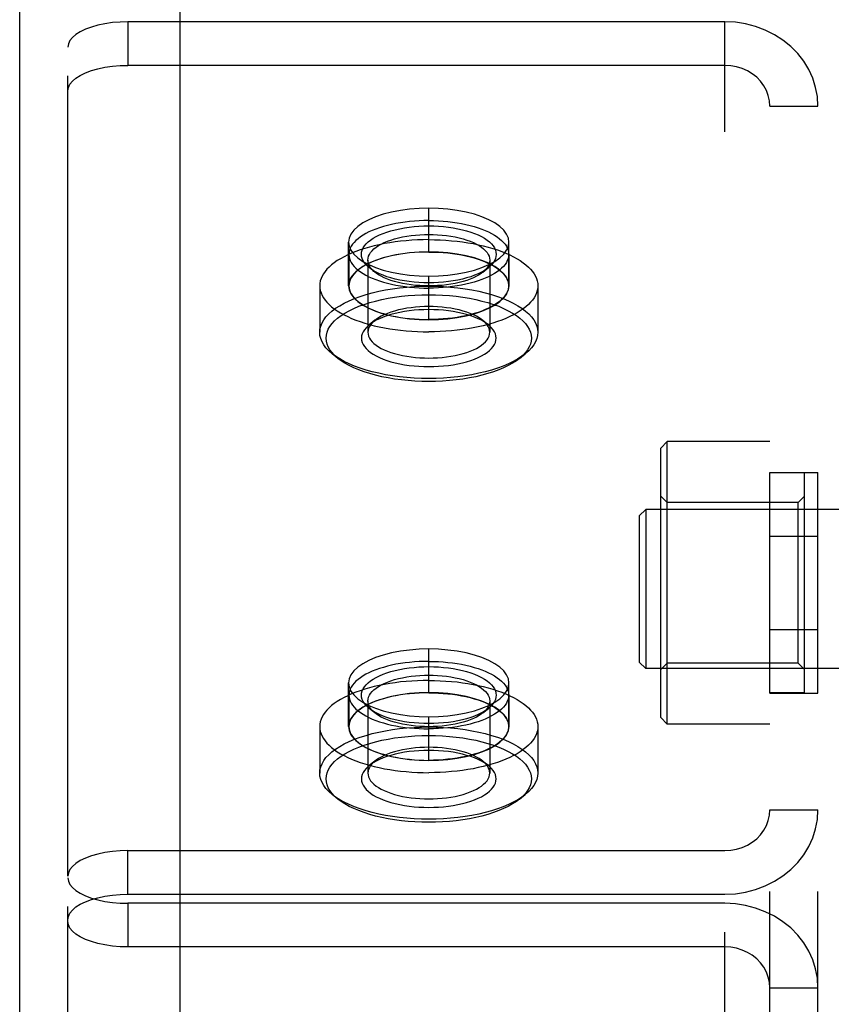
# Model space of a CAD drawing. Header units: inches. Extents: x 0 to 227, y 0 to 147.
# Tile 126 of 247: x 45.79 to 47.05, y 86.83 to 88.36. Entities that reach past the tile are written whole.
import ezdxf

# ---------------------------------------------------------------- set-up
doc = ezdxf.new("R2010")
doc.units = ezdxf.units.IN
doc.header["$LTSCALE"] = 12.466667
doc.header["$MEASUREMENT"] = 0
doc.linetypes.add('HIDDEN', pattern=[0.2, 0.1, -0.1])
doc.layers.get('0').update_dxf_attribs({"linetype": 'CONTINUOUS'})
doc.layers.add('02___PRT_ALL_AXES', color=7, linetype='CONTINUOUS')
doc.layers.add('DEFAULT_2', color=8, linetype='HIDDEN')

msp = doc.modelspace()

# ---------------------------------------------------------------- linework, layer by layer
at = {"color": 3, "linetype": 'Continuous'}
for p, q in [((46.0353, 83.1097), (46.0353, 93.5885)), ((45.7853, 46.5577), (45.7853, 92.7411))]:
    msp.add_line(p, q, dxfattribs=at)
at = {"layer": '02___PRT_ALL_AXES', "color": 8, "linetype": 'HIDDEN'}
for p, q in [((46.4228, 88.0006), (46.4228, 88.0686)), ((46.2978, 87.9478), (46.2978, 88.0158)), ((46.5478, 87.9478), (46.5478, 88.0158)), ((46.4228, 87.895), (46.4228, 87.963)), ((46.9543, 87.313), (46.9543, 87.657)), ((46.9543, 87.657), (47.0293, 87.657)), ((47.0293, 87.313), (47.0293, 87.657)), ((46.9543, 87.5577), (47.0293, 87.5577)), ((46.9543, 87.4123), (47.0293, 87.4123)), ((46.4228, 87.3139), (46.4228, 87.3819)), ((46.2978, 87.2611), (46.2978, 87.329)), ((46.5478, 87.2611), (46.5478, 87.329)), ((46.9543, 87.313), (47.0293, 87.313)), ((46.4228, 87.2082), (46.4228, 87.2762))]:
    msp.add_line(p, q, dxfattribs=at)
for points in [[(46.4228, 88.0686), (46.4076, 88.0682), (46.3929, 88.0671), (46.3785, 88.0652), (46.3647, 88.0626), (46.3518, 88.0593), (46.3399, 88.0553), (46.3292, 88.0508), (46.3199, 88.0458), (46.3121, 88.0403), (46.3059, 88.0345), (46.3014, 88.0284), (46.2987, 88.0222), (46.2978, 88.0158)], [(46.5478, 88.0158), (46.5469, 88.0222), (46.5441, 88.0284), (46.5397, 88.0345), (46.5335, 88.0403), (46.5257, 88.0458), (46.5163, 88.0508), (46.5057, 88.0553), (46.4938, 88.0593), (46.4809, 88.0626), (46.4671, 88.0652), (46.4527, 88.0671), (46.438, 88.0682), (46.4228, 88.0686)], [(46.2978, 88.0158), (46.2987, 88.0094), (46.3014, 88.0032), (46.3059, 87.9971), (46.3121, 87.9912), (46.3199, 87.9858), (46.3292, 87.9808), (46.3399, 87.9763), (46.3518, 87.9723), (46.3647, 87.969), (46.3785, 87.9664), (46.3929, 87.9645), (46.4076, 87.9634), (46.4228, 87.963)], [(46.4228, 87.963), (46.438, 87.9634), (46.4527, 87.9645), (46.4671, 87.9664), (46.4809, 87.969), (46.4938, 87.9723), (46.5057, 87.9763), (46.5163, 87.9808), (46.5257, 87.9858), (46.5335, 87.9912), (46.5397, 87.9971), (46.5441, 88.0032), (46.5469, 88.0094), (46.5478, 88.0158)], [(46.4228, 88.0006), (46.4076, 88.0003), (46.3929, 87.9991), (46.3785, 87.9972), (46.3647, 87.9946), (46.3518, 87.9913), (46.3399, 87.9874), (46.3292, 87.9828), (46.3199, 87.9778), (46.3121, 87.9724), (46.3059, 87.9666), (46.3014, 87.9605), (46.2987, 87.9542), (46.2978, 87.9478)], [(46.5478, 87.9478), (46.5469, 87.9542), (46.5441, 87.9605), (46.5397, 87.9666), (46.5335, 87.9724), (46.5257, 87.9778), (46.5163, 87.9828), (46.5057, 87.9874), (46.4938, 87.9913), (46.4809, 87.9946), (46.4671, 87.9972), (46.4527, 87.9991), (46.438, 88.0003), (46.4228, 88.0006)], [(46.2978, 87.9478), (46.2987, 87.9415), (46.3014, 87.9352), (46.3059, 87.9291), (46.3121, 87.9233), (46.3199, 87.9178), (46.3292, 87.9128), (46.3399, 87.9083), (46.3518, 87.9043), (46.3647, 87.901), (46.3785, 87.8984), (46.3929, 87.8965), (46.4076, 87.8954), (46.4228, 87.895)], [(46.4228, 87.895), (46.438, 87.8954), (46.4527, 87.8965), (46.4671, 87.8984), (46.4809, 87.901), (46.4938, 87.9043), (46.5057, 87.9083), (46.5163, 87.9128), (46.5257, 87.9178), (46.5335, 87.9233), (46.5397, 87.9291), (46.5441, 87.9352), (46.5469, 87.9415), (46.5478, 87.9478)], [(46.4228, 87.3819), (46.4076, 87.3815), (46.3929, 87.3803), (46.3785, 87.3784), (46.3647, 87.3758), (46.3518, 87.3725), (46.3399, 87.3686), (46.3292, 87.3641), (46.3199, 87.359), (46.3121, 87.3536), (46.3059, 87.3478), (46.3014, 87.3417), (46.2987, 87.3354), (46.2978, 87.329)], [(46.5478, 87.329), (46.5469, 87.3354), (46.5441, 87.3417), (46.5397, 87.3478), (46.5335, 87.3536), (46.5257, 87.359), (46.5163, 87.3641), (46.5057, 87.3686), (46.4938, 87.3725), (46.4809, 87.3758), (46.4671, 87.3784), (46.4527, 87.3803), (46.438, 87.3815), (46.4228, 87.3819)], [(46.2978, 87.329), (46.2987, 87.3227), (46.3014, 87.3164), (46.3059, 87.3103), (46.3121, 87.3045), (46.3199, 87.299), (46.3292, 87.294), (46.3399, 87.2895), (46.3518, 87.2856), (46.3647, 87.2823), (46.3785, 87.2796), (46.3929, 87.2777), (46.4076, 87.2766), (46.4228, 87.2762)], [(46.4228, 87.2762), (46.438, 87.2766), (46.4527, 87.2777), (46.4671, 87.2796), (46.4809, 87.2823), (46.4938, 87.2856), (46.5057, 87.2895), (46.5163, 87.294), (46.5257, 87.299), (46.5335, 87.3045), (46.5397, 87.3103), (46.5441, 87.3164), (46.5469, 87.3227), (46.5478, 87.329)], [(46.4228, 87.3139), (46.4076, 87.3135), (46.3929, 87.3124), (46.3785, 87.3105), (46.3647, 87.3078), (46.3518, 87.3045), (46.3399, 87.3006), (46.3292, 87.2961), (46.3199, 87.2911), (46.3121, 87.2856), (46.3059, 87.2798), (46.3014, 87.2737), (46.2987, 87.2674), (46.2978, 87.2611)], [(46.5478, 87.2611), (46.5469, 87.2674), (46.5441, 87.2737), (46.5397, 87.2798), (46.5335, 87.2856), (46.5257, 87.2911), (46.5163, 87.2961), (46.5057, 87.3006), (46.4938, 87.3045), (46.4809, 87.3078), (46.4671, 87.3105), (46.4527, 87.3124), (46.438, 87.3135), (46.4228, 87.3139)], [(46.2978, 87.2611), (46.2987, 87.2547), (46.3014, 87.2484), (46.3059, 87.2423), (46.3121, 87.2365), (46.3199, 87.2311), (46.3292, 87.226), (46.3399, 87.2215), (46.3518, 87.2176), (46.3647, 87.2143), (46.3785, 87.2117), (46.3929, 87.2098), (46.4076, 87.2086), (46.4228, 87.2082)], [(46.4228, 87.2082), (46.438, 87.2086), (46.4527, 87.2098), (46.4671, 87.2117), (46.4809, 87.2143), (46.4938, 87.2176), (46.5057, 87.2215), (46.5163, 87.226), (46.5257, 87.2311), (46.5335, 87.2365), (46.5397, 87.2423), (46.5441, 87.2484), (46.5469, 87.2547), (46.5478, 87.2611)]]:
    msp.add_lwpolyline(points, dxfattribs=at)
at = {"layer": 'DEFAULT_2', "color": 8, "linetype": 'HIDDEN'}
for p, q in [((45.954, 88.3592), (45.954, 88.2912)), ((46.8843, 88.3592), (45.954, 88.3592)), ((46.8843, 88.2912), (46.8843, 88.3592)), ((45.8603, 87.0281), (45.8603, 88.3196)), ((46.8843, 88.2912), (45.954, 88.2912)), ((46.8843, 85.6942), (46.8843, 88.2912)), ((46.9543, 85.7576), (46.9543, 88.2278)), ((46.9543, 88.2278), (47.0293, 88.2278)), ((47.0293, 85.7576), (47.0293, 88.2278)), ((46.2983, 87.9968), (46.2983, 87.9478)), ((46.3278, 87.9877), (46.3278, 87.8753)), ((46.5178, 87.9877), (46.5178, 87.8753)), ((46.5473, 87.9968), (46.5473, 87.9478)), ((46.3388, 87.969), (46.3299, 87.9761)), ((46.5068, 87.969), (46.5157, 87.9761)), ((46.2528, 87.9478), (46.2528, 87.8753)), ((46.5928, 87.9478), (46.5928, 87.8753)), ((46.3388, 87.894), (46.3299, 87.8869)), ((46.5068, 87.894), (46.5157, 87.8869)), ((46.2813, 87.8347), (46.2724, 87.8418)), ((46.5643, 87.8347), (46.5732, 87.8418)), ((46.7843, 87.695), (46.7943, 87.705)), ((46.7843, 87.275), (46.7843, 87.695)), ((46.7943, 87.265), (46.7943, 87.705)), ((46.9543, 87.705), (46.7943, 87.705)), ((47.0083, 87.6565), (46.9543, 87.6565)), ((47.0083, 87.3135), (47.0083, 87.6565)), ((46.7943, 87.61), (46.7843, 87.62)), ((46.9983, 87.61), (47.0083, 87.62)), ((46.7509, 87.5893), (46.7609, 87.5993)), ((46.7609, 87.5993), (46.7609, 87.3513)), ((47.2137, 87.5993), (46.7609, 87.5993)), ((46.9983, 87.61), (46.7943, 87.61)), ((46.9983, 87.36), (46.9983, 87.61)), ((46.7509, 87.5893), (46.7509, 87.3613)), ((46.7509, 87.3613), (46.7609, 87.3513)), ((46.7943, 87.36), (46.7843, 87.35)), ((46.9983, 87.36), (46.7943, 87.36)), ((46.9983, 87.36), (47.0083, 87.35)), ((47.2137, 87.3513), (46.7609, 87.3513)), ((46.2983, 87.31), (46.2983, 87.2611)), ((46.5473, 87.31), (46.5473, 87.2611)), ((47.0083, 87.3135), (46.9543, 87.3135)), ((46.3278, 87.3009), (46.3278, 87.1886)), ((46.5178, 87.3009), (46.5178, 87.1886)), ((46.3388, 87.2822), (46.3299, 87.2893)), ((46.5068, 87.2822), (46.5157, 87.2893)), ((46.2528, 87.2611), (46.2528, 87.1886)), ((46.5928, 87.2611), (46.5928, 87.1886)), ((46.7843, 87.275), (46.7943, 87.265)), ((46.9543, 87.265), (46.7943, 87.265)), ((46.3388, 87.2073), (46.3299, 87.2002)), ((46.5068, 87.2073), (46.5157, 87.2002)), ((46.2813, 87.148), (46.2724, 87.1551)), ((46.5643, 87.148), (46.5732, 87.1551)), ((46.9543, 87.1311), (47.0293, 87.1311)), ((45.954, 86.9997), (45.954, 87.0677)), ((45.954, 87.0677), (46.8843, 87.0677)), ((45.8603, 85.7338), (45.8603, 87.0281)), ((45.954, 86.9997), (46.8843, 86.9997)), ((45.954, 86.9857), (45.954, 86.9177)), ((46.8843, 86.9857), (45.954, 86.9857)), ((46.8843, 86.9177), (45.954, 86.9177)), ((46.9543, 86.8542), (47.0293, 86.8542))]:
    msp.add_line(p, q, dxfattribs=at)
for points in [[(45.954, 88.3592), (45.9417, 88.3588), (45.9298, 88.3578), (45.9182, 88.3562), (45.9072, 88.3539), (45.897, 88.351), (45.8877, 88.3476), (45.8797, 88.3437), (45.8728, 88.3394), (45.8674, 88.3347), (45.8635, 88.3298), (45.8611, 88.3248), (45.8603, 88.3196)], [(47.0293, 88.2278), (47.0284, 88.2426), (47.0257, 88.257), (47.0211, 88.2712), (47.0149, 88.2848), (47.0071, 88.2977), (46.9977, 88.3097), (46.9868, 88.3207), (46.9747, 88.3305), (46.9614, 88.339), (46.9472, 88.3462), (46.9322, 88.3518), (46.9166, 88.3559), (46.9006, 88.3583), (46.8843, 88.3592)], [(45.8603, 88.2516), (45.8611, 88.2568), (45.8635, 88.2618), (45.8674, 88.2667), (45.8728, 88.2714), (45.8797, 88.2757), (45.8877, 88.2796), (45.897, 88.283), (45.9072, 88.2859), (45.9182, 88.2882), (45.9298, 88.2898), (45.9417, 88.2908), (45.954, 88.2912)], [(46.9543, 88.2278), (46.9537, 88.2361), (46.9519, 88.2442), (46.949, 88.252), (46.9449, 88.2595), (46.9398, 88.2664), (46.9338, 88.2726), (46.9269, 88.2781), (46.9193, 88.2827), (46.9111, 88.2864), (46.9024, 88.289), (46.8935, 88.2906), (46.8843, 88.2912)], [(46.4228, 88.0494), (46.4153, 88.0493), (46.4078, 88.049), (46.4003, 88.0485), (46.393, 88.0478), (46.3858, 88.047), (46.3786, 88.046), (46.3717, 88.0447), (46.3649, 88.0434), (46.3584, 88.0418), (46.3521, 88.0401), (46.346, 88.0382), (46.3402, 88.0361), (46.3348, 88.034), (46.3296, 88.0317), (46.3248, 88.0292), (46.3203, 88.0267), (46.3162, 88.024), (46.3126, 88.0212), (46.3093, 88.0184), (46.3064, 88.0154), (46.3039, 88.0124), (46.3019, 88.0094), (46.3003, 88.0062), (46.2992, 88.0031), (46.2985, 87.9999), (46.2983, 87.9968)], [(46.4228, 88.0494), (46.4303, 88.0493), (46.4378, 88.049), (46.4452, 88.0485), (46.4526, 88.0478), (46.4598, 88.047), (46.4669, 88.046), (46.4739, 88.0447), (46.4806, 88.0434), (46.4872, 88.0418), (46.4935, 88.0401), (46.4996, 88.0382), (46.5053, 88.0361), (46.5108, 88.034), (46.516, 88.0317), (46.5208, 88.0292), (46.5253, 88.0267), (46.5293, 88.024), (46.533, 88.0212), (46.5363, 88.0184), (46.5392, 88.0154), (46.5417, 88.0124), (46.5437, 88.0094), (46.5452, 88.0062), (46.5464, 88.0031), (46.5471, 87.9999), (46.5473, 87.9968)], [(46.3299, 87.9761), (46.3282, 87.9775), (46.3251, 87.9805), (46.3225, 87.9837), (46.3204, 87.9869), (46.319, 87.9901), (46.3181, 87.9934), (46.3178, 87.9968), (46.3181, 88.0001), (46.319, 88.0034), (46.3204, 88.0067), (46.3225, 88.0099), (46.3251, 88.013), (46.3282, 88.0161), (46.3319, 88.019), (46.3361, 88.0218), (46.3408, 88.0245), (46.3459, 88.027), (46.3515, 88.0293), (46.3574, 88.0315), (46.3638, 88.0335), (46.3705, 88.0352), (46.3775, 88.0368), (46.3848, 88.0381), (46.3922, 88.0392), (46.3998, 88.0401), (46.4075, 88.0407), (46.4151, 88.041), (46.4228, 88.0411)], [(46.3278, 87.9877), (46.3281, 87.9907), (46.3289, 87.9937), (46.3302, 87.9966), (46.332, 87.9996), (46.3344, 88.0024), (46.3372, 88.0052), (46.3406, 88.0078), (46.3444, 88.0104), (46.3486, 88.0128), (46.3532, 88.015), (46.3583, 88.0172), (46.3637, 88.0191), (46.3694, 88.0209), (46.3755, 88.0225), (46.3818, 88.0239), (46.3884, 88.0251), (46.3951, 88.0261), (46.402, 88.0269), (46.4089, 88.0274), (46.4159, 88.0277), (46.4228, 88.0278)], [(46.4228, 88.0411), (46.4305, 88.041), (46.4381, 88.0407), (46.4458, 88.0401), (46.4533, 88.0392), (46.4608, 88.0381), (46.4681, 88.0368), (46.4751, 88.0352), (46.4818, 88.0335), (46.4881, 88.0315), (46.4941, 88.0293), (46.4997, 88.027), (46.5048, 88.0245), (46.5095, 88.0218), (46.5137, 88.019), (46.5173, 88.0161), (46.5205, 88.013), (46.5231, 88.0099), (46.5251, 88.0067), (46.5266, 88.0034), (46.5275, 88.0001), (46.5278, 87.9968), (46.5275, 87.9934), (46.5266, 87.9901), (46.5251, 87.9869), (46.5231, 87.9837), (46.5205, 87.9805), (46.5173, 87.9775), (46.5157, 87.9761)], [(46.4228, 88.0278), (46.4297, 88.0277), (46.4366, 88.0274), (46.4436, 88.0269), (46.4504, 88.0261), (46.4572, 88.0251), (46.4637, 88.0239), (46.4701, 88.0225), (46.4762, 88.0209), (46.4819, 88.0191), (46.4873, 88.0172), (46.4923, 88.015), (46.497, 88.0128), (46.5012, 88.0104), (46.505, 88.0078), (46.5083, 88.0052), (46.5112, 88.0024), (46.5136, 87.9996), (46.5154, 87.9967), (46.5167, 87.9937), (46.5175, 87.9907), (46.5178, 87.9877)], [(46.4228, 88.0197), (46.4139, 88.0196), (46.405, 88.0193), (46.3962, 88.0188), (46.3874, 88.0181), (46.3788, 88.0172), (46.3703, 88.0161), (46.3619, 88.0149), (46.3536, 88.0135), (46.3456, 88.0118), (46.3378, 88.01), (46.3302, 88.0081), (46.3229, 88.0059), (46.3158, 88.0037), (46.309, 88.0012), (46.3026, 87.9986), (46.2965, 87.9959), (46.2907, 87.993), (46.2853, 87.99), (46.2802, 87.987), (46.2756, 87.9837), (46.2713, 87.9804), (46.2675, 87.977), (46.2641, 87.9736), (46.2611, 87.97), (46.2586, 87.9664), (46.2565, 87.9628), (46.2549, 87.9591), (46.2537, 87.9553), (46.253, 87.9516), (46.2528, 87.9478)], [(46.4228, 88.0197), (46.4317, 88.0196), (46.4406, 88.0193), (46.4494, 88.0188), (46.4581, 88.0181), (46.4668, 88.0172), (46.4753, 88.0161), (46.4837, 88.0149), (46.4919, 88.0135), (46.5, 88.0118), (46.5078, 88.01), (46.5154, 88.0081), (46.5227, 88.0059), (46.5298, 88.0037), (46.5365, 88.0012), (46.543, 87.9986), (46.5491, 87.9959), (46.5549, 87.993), (46.5603, 87.99), (46.5654, 87.987), (46.57, 87.9837), (46.5743, 87.9804), (46.5781, 87.977), (46.5815, 87.9736), (46.5845, 87.97), (46.587, 87.9664), (46.5891, 87.9628), (46.5907, 87.9591), (46.5919, 87.9553), (46.5926, 87.9516), (46.5928, 87.9478)], [(46.4228, 88.0004), (46.4153, 88.0003), (46.4078, 88.0001), (46.4003, 87.9996), (46.393, 87.9989), (46.3858, 87.9981), (46.3786, 87.997), (46.3717, 87.9958), (46.3649, 87.9944), (46.3584, 87.9928), (46.3521, 87.9911), (46.346, 87.9892), (46.3402, 87.9872), (46.3348, 87.985), (46.3296, 87.9827), (46.3248, 87.9803), (46.3203, 87.9777), (46.3162, 87.975), (46.3126, 87.9723), (46.3093, 87.9694), (46.3064, 87.9665), (46.3039, 87.9635), (46.3019, 87.9604), (46.3003, 87.9573), (46.2992, 87.9542), (46.2985, 87.951), (46.2983, 87.9478)], [(46.4228, 88.0004), (46.4303, 88.0003), (46.4378, 88.0001), (46.4452, 87.9996), (46.4526, 87.9989), (46.4598, 87.9981), (46.4669, 87.997), (46.4739, 87.9958), (46.4806, 87.9944), (46.4872, 87.9928), (46.4935, 87.9911), (46.4996, 87.9892), (46.5053, 87.9872), (46.5108, 87.985), (46.516, 87.9827), (46.5208, 87.9803), (46.5253, 87.9777), (46.5293, 87.975), (46.533, 87.9723), (46.5363, 87.9694), (46.5392, 87.9665), (46.5417, 87.9635), (46.5437, 87.9604), (46.5452, 87.9573), (46.5464, 87.9542), (46.5471, 87.951), (46.5473, 87.9478)], [(46.2983, 87.9968), (46.2985, 87.9936), (46.2992, 87.9904), (46.3003, 87.9873), (46.3019, 87.9842), (46.3039, 87.9811), (46.3064, 87.9781), (46.3093, 87.9752), (46.3126, 87.9723), (46.3162, 87.9695), (46.3203, 87.9669), (46.3248, 87.9643), (46.3296, 87.9619), (46.3348, 87.9596), (46.3402, 87.9574), (46.346, 87.9553), (46.3521, 87.9535), (46.3584, 87.9517), (46.3649, 87.9502), (46.3717, 87.9488), (46.3786, 87.9476), (46.3858, 87.9465), (46.393, 87.9457), (46.4003, 87.945), (46.4078, 87.9445), (46.4153, 87.9442), (46.4228, 87.9441)], [(46.3388, 87.969), (46.3372, 87.9702), (46.3344, 87.973), (46.332, 87.9758), (46.3302, 87.9787), (46.3289, 87.9817), (46.3281, 87.9847), (46.3278, 87.9877)], [(46.5473, 87.9968), (46.5471, 87.9936), (46.5464, 87.9904), (46.5452, 87.9873), (46.5437, 87.9842), (46.5417, 87.9811), (46.5392, 87.9781), (46.5363, 87.9752), (46.533, 87.9723), (46.5293, 87.9695), (46.5253, 87.9669), (46.5208, 87.9643), (46.516, 87.9619), (46.5108, 87.9596), (46.5053, 87.9574), (46.4996, 87.9553), (46.4935, 87.9535), (46.4872, 87.9517), (46.4806, 87.9502), (46.4739, 87.9488), (46.4669, 87.9476), (46.4598, 87.9465), (46.4526, 87.9457), (46.4452, 87.945), (46.4378, 87.9445), (46.4303, 87.9442), (46.4228, 87.9441)], [(46.5178, 87.9877), (46.5175, 87.9847), (46.5167, 87.9817), (46.5154, 87.9787), (46.5136, 87.9758), (46.5112, 87.973), (46.5083, 87.9702), (46.5068, 87.969)], [(46.4228, 87.9524), (46.4151, 87.9525), (46.4075, 87.9529), (46.3998, 87.9535), (46.3922, 87.9543), (46.3848, 87.9554), (46.3775, 87.9567), (46.3705, 87.9583), (46.3638, 87.96), (46.3575, 87.962), (46.3515, 87.9642), (46.3459, 87.9665), (46.3408, 87.969), (46.3361, 87.9717), (46.3319, 87.9745), (46.3299, 87.9761)], [(46.4228, 87.9475), (46.4159, 87.9477), (46.4089, 87.948), (46.402, 87.9485), (46.3951, 87.9493), (46.3884, 87.9503), (46.3818, 87.9515), (46.3755, 87.9529), (46.3694, 87.9545), (46.3637, 87.9563), (46.3583, 87.9582), (46.3532, 87.9603), (46.3486, 87.9626), (46.3444, 87.965), (46.3406, 87.9676), (46.3388, 87.969)], [(46.5157, 87.9761), (46.5137, 87.9745), (46.5095, 87.9717), (46.5048, 87.969), (46.4997, 87.9665), (46.4941, 87.9642), (46.4881, 87.962), (46.4818, 87.9601), (46.4751, 87.9583), (46.4681, 87.9567), (46.4608, 87.9554), (46.4534, 87.9543), (46.4458, 87.9535), (46.4381, 87.9529), (46.4305, 87.9525), (46.4228, 87.9524)], [(46.5068, 87.969), (46.505, 87.9676), (46.5012, 87.965), (46.497, 87.9626), (46.4923, 87.9604), (46.4873, 87.9582), (46.4819, 87.9563), (46.4762, 87.9545), (46.4701, 87.9529), (46.4638, 87.9515), (46.4572, 87.9503), (46.4504, 87.9493), (46.4436, 87.9485), (46.4366, 87.948), (46.4297, 87.9477), (46.4228, 87.9475)], [(46.2528, 87.9478), (46.253, 87.9441), (46.2537, 87.9403), (46.2549, 87.9366), (46.2565, 87.9329), (46.2586, 87.9292), (46.2611, 87.9256), (46.2641, 87.9221), (46.2675, 87.9186), (46.2713, 87.9152), (46.2756, 87.9119), (46.2802, 87.9087), (46.2853, 87.9056), (46.2907, 87.9026), (46.2965, 87.8997), (46.3026, 87.897), (46.309, 87.8944), (46.3158, 87.892), (46.3229, 87.8897), (46.3302, 87.8876), (46.3378, 87.8856), (46.3456, 87.8838), (46.3536, 87.8822), (46.3619, 87.8807), (46.3703, 87.8795), (46.3788, 87.8784), (46.3874, 87.8775), (46.3962, 87.8769), (46.405, 87.8764), (46.4139, 87.8761), (46.4228, 87.876)], [(46.2528, 87.8753), (46.2532, 87.8802), (46.2544, 87.8851), (46.2564, 87.89), (46.2591, 87.8947), (46.2626, 87.8994), (46.2669, 87.904), (46.2719, 87.9084), (46.2776, 87.9127), (46.284, 87.9168), (46.2911, 87.9207), (46.2987, 87.9244), (46.307, 87.9279), (46.3158, 87.9311), (46.325, 87.9341), (46.3348, 87.9368), (46.345, 87.9392), (46.3555, 87.9413), (46.3663, 87.9431), (46.3774, 87.9446), (46.3886, 87.9457), (46.4, 87.9465), (46.4114, 87.947), (46.4228, 87.9472)], [(46.2983, 87.9478), (46.2985, 87.9446), (46.2992, 87.9415), (46.3003, 87.9383), (46.3019, 87.9352), (46.3039, 87.9322), (46.3064, 87.9292), (46.3093, 87.9262), (46.3126, 87.9234), (46.3162, 87.9206), (46.3203, 87.9179), (46.3248, 87.9154), (46.3296, 87.9129), (46.3348, 87.9106), (46.3402, 87.9084), (46.346, 87.9064), (46.3521, 87.9045), (46.3584, 87.9028), (46.3649, 87.9012), (46.3717, 87.8998), (46.3786, 87.8986), (46.3858, 87.8976), (46.393, 87.8967), (46.4003, 87.8961), (46.4078, 87.8956), (46.4153, 87.8953), (46.4228, 87.8952)], [(46.5928, 87.9478), (46.5926, 87.9441), (46.5919, 87.9403), (46.5907, 87.9366), (46.5891, 87.9329), (46.587, 87.9292), (46.5845, 87.9256), (46.5815, 87.9221), (46.5781, 87.9186), (46.5743, 87.9152), (46.57, 87.9119), (46.5654, 87.9087), (46.5603, 87.9056), (46.5549, 87.9026), (46.5491, 87.8997), (46.543, 87.897), (46.5365, 87.8944), (46.5298, 87.892), (46.5227, 87.8897), (46.5154, 87.8876), (46.5078, 87.8856), (46.5, 87.8838), (46.4919, 87.8822), (46.4837, 87.8807), (46.4753, 87.8795), (46.4668, 87.8784), (46.4581, 87.8775), (46.4494, 87.8769), (46.4406, 87.8764), (46.4317, 87.8761), (46.4228, 87.876)], [(46.5473, 87.9478), (46.5471, 87.9446), (46.5464, 87.9415), (46.5452, 87.9383), (46.5437, 87.9352), (46.5417, 87.9322), (46.5392, 87.9292), (46.5363, 87.9262), (46.533, 87.9234), (46.5293, 87.9206), (46.5253, 87.9179), (46.5208, 87.9154), (46.516, 87.9129), (46.5108, 87.9106), (46.5053, 87.9084), (46.4996, 87.9064), (46.4935, 87.9045), (46.4872, 87.9028), (46.4806, 87.9012), (46.4739, 87.8998), (46.4669, 87.8986), (46.4598, 87.8976), (46.4526, 87.8967), (46.4452, 87.8961), (46.4378, 87.8956), (46.4303, 87.8953), (46.4228, 87.8952)], [(46.4228, 87.9472), (46.4342, 87.947), (46.4456, 87.9465), (46.4569, 87.9457), (46.4682, 87.9446), (46.4793, 87.9431), (46.4901, 87.9413), (46.5006, 87.9392), (46.5108, 87.9368), (46.5205, 87.9341), (46.5298, 87.9311), (46.5386, 87.9279), (46.5468, 87.9244), (46.5545, 87.9207), (46.5615, 87.9168), (46.5679, 87.9127), (46.5736, 87.9084), (46.5787, 87.904), (46.5829, 87.8994), (46.5865, 87.8947), (46.5892, 87.89), (46.5912, 87.8851), (46.5924, 87.8802), (46.5928, 87.8753)], [(46.2812, 87.8347), (46.2761, 87.8393), (46.2721, 87.8436), (46.2688, 87.848), (46.2662, 87.8525), (46.2643, 87.857), (46.2632, 87.8616), (46.2628, 87.8663), (46.2632, 87.8709), (46.2643, 87.8755), (46.2662, 87.88), (46.2687, 87.8845), (46.2721, 87.8889), (46.2761, 87.8932), (46.2808, 87.8974), (46.2862, 87.9015), (46.2922, 87.9053), (46.2988, 87.909), (46.306, 87.9125), (46.3138, 87.9158), (46.3221, 87.9188), (46.3308, 87.9216), (46.34, 87.9241), (46.3495, 87.9264), (46.3594, 87.9283), (46.3696, 87.93), (46.3801, 87.9314), (46.3906, 87.9325), (46.4013, 87.9333), (46.412, 87.9337), (46.4228, 87.9339)], [(46.4228, 87.9339), (46.4335, 87.9337), (46.4442, 87.9333), (46.4549, 87.9325), (46.4655, 87.9314), (46.4759, 87.93), (46.4861, 87.9283), (46.496, 87.9264), (46.5056, 87.9241), (46.5148, 87.9216), (46.5235, 87.9188), (46.5318, 87.9158), (46.5395, 87.9125), (46.5467, 87.909), (46.5534, 87.9053), (46.5594, 87.9015), (46.5648, 87.8974), (46.5695, 87.8933), (46.5735, 87.8889), (46.5768, 87.8845), (46.5794, 87.88), (46.5813, 87.8755), (46.5824, 87.8709), (46.5828, 87.8663), (46.5824, 87.8616), (46.5813, 87.857), (46.5794, 87.8525), (46.5768, 87.848), (46.5735, 87.8436), (46.5695, 87.8393), (46.5643, 87.8347)], [(46.4228, 87.9106), (46.4151, 87.9105), (46.4075, 87.9102), (46.3998, 87.9096), (46.3922, 87.9087), (46.3848, 87.9076), (46.3775, 87.9063), (46.3705, 87.9047), (46.3638, 87.903), (46.3574, 87.901), (46.3515, 87.8988), (46.3459, 87.8965), (46.3408, 87.894), (46.3361, 87.8913), (46.3319, 87.8885), (46.3299, 87.8869)], [(46.4228, 87.9155), (46.4159, 87.9154), (46.4089, 87.915), (46.402, 87.9145), (46.3951, 87.9137), (46.3884, 87.9127), (46.3818, 87.9115), (46.3755, 87.9101), (46.3694, 87.9085), (46.3637, 87.9067), (46.3583, 87.9048), (46.3532, 87.9027), (46.3486, 87.9004), (46.3444, 87.898), (46.3406, 87.8954), (46.3388, 87.894)], [(46.5068, 87.894), (46.505, 87.8954), (46.5012, 87.898), (46.497, 87.9004), (46.4923, 87.9027), (46.4873, 87.9048), (46.4819, 87.9067), (46.4762, 87.9085), (46.4701, 87.9101), (46.4637, 87.9115), (46.4572, 87.9127), (46.4504, 87.9137), (46.4436, 87.9145), (46.4366, 87.915), (46.4297, 87.9154), (46.4228, 87.9155)], [(46.5157, 87.8869), (46.5137, 87.8885), (46.5095, 87.8913), (46.5048, 87.894), (46.4997, 87.8965), (46.4941, 87.8988), (46.4881, 87.901), (46.4818, 87.903), (46.4751, 87.9047), (46.4681, 87.9063), (46.4608, 87.9076), (46.4533, 87.9087), (46.4458, 87.9096), (46.4381, 87.9102), (46.4305, 87.9105), (46.4228, 87.9106)], [(46.3388, 87.894), (46.3372, 87.8928), (46.3344, 87.89), (46.332, 87.8872), (46.3302, 87.8843), (46.3289, 87.8813), (46.3281, 87.8783), (46.3278, 87.8753)], [(46.5178, 87.8753), (46.5175, 87.8783), (46.5167, 87.8813), (46.5154, 87.8843), (46.5136, 87.8872), (46.5112, 87.89), (46.5083, 87.8928), (46.5068, 87.894)], [(46.2724, 87.8418), (46.2669, 87.8466), (46.2626, 87.8512), (46.2591, 87.8559), (46.2564, 87.8607), (46.2544, 87.8655), (46.2532, 87.8704), (46.2528, 87.8753)], [(46.3299, 87.8869), (46.3282, 87.8855), (46.3251, 87.8825), (46.3225, 87.8794), (46.3204, 87.8761), (46.319, 87.8729), (46.3181, 87.8696), (46.3178, 87.8663), (46.3181, 87.8629), (46.319, 87.8596), (46.3204, 87.8564), (46.3225, 87.8531), (46.3251, 87.85), (46.3282, 87.847), (46.3319, 87.844), (46.3361, 87.8412), (46.3408, 87.8385), (46.3459, 87.836), (46.3515, 87.8337), (46.3575, 87.8315), (46.3638, 87.8295), (46.3705, 87.8278), (46.3775, 87.8262), (46.3848, 87.8249), (46.3922, 87.8238), (46.3998, 87.823), (46.4075, 87.8224), (46.4151, 87.822), (46.4228, 87.8219)], [(46.3278, 87.8753), (46.3281, 87.8723), (46.3289, 87.8693), (46.3302, 87.8664), (46.332, 87.8635), (46.3344, 87.8606), (46.3372, 87.8579), (46.3406, 87.8552), (46.3444, 87.8527), (46.3486, 87.8502), (46.3532, 87.848), (46.3583, 87.8458), (46.3637, 87.8439), (46.3694, 87.8421), (46.3755, 87.8405), (46.3818, 87.8391), (46.3884, 87.8379), (46.3951, 87.8369), (46.402, 87.8361), (46.4089, 87.8356), (46.4159, 87.8353), (46.4228, 87.8352)], [(46.4228, 87.8219), (46.4305, 87.822), (46.4381, 87.8224), (46.4458, 87.823), (46.4534, 87.8238), (46.4608, 87.8249), (46.4681, 87.8262), (46.4751, 87.8278), (46.4818, 87.8295), (46.4881, 87.8315), (46.4941, 87.8337), (46.4997, 87.836), (46.5048, 87.8385), (46.5095, 87.8412), (46.5137, 87.844), (46.5173, 87.847), (46.5205, 87.85), (46.5231, 87.8531), (46.5251, 87.8564), (46.5266, 87.8596), (46.5275, 87.8629), (46.5278, 87.8663), (46.5275, 87.8696), (46.5266, 87.8729), (46.5251, 87.8761), (46.5231, 87.8794), (46.5205, 87.8825), (46.5173, 87.8856), (46.5157, 87.8869)], [(46.4228, 87.8352), (46.4297, 87.8353), (46.4366, 87.8356), (46.4436, 87.8361), (46.4504, 87.8369), (46.4572, 87.8379), (46.4638, 87.8391), (46.4701, 87.8405), (46.4762, 87.8421), (46.4819, 87.8439), (46.4873, 87.8458), (46.4923, 87.848), (46.497, 87.8502), (46.5012, 87.8527), (46.505, 87.8552), (46.5083, 87.8579), (46.5112, 87.8606), (46.5136, 87.8635), (46.5154, 87.8664), (46.5167, 87.8693), (46.5175, 87.8723), (46.5178, 87.8753)], [(46.5928, 87.8753), (46.5924, 87.8704), (46.5912, 87.8655), (46.5892, 87.8607), (46.5865, 87.8559), (46.5829, 87.8512), (46.5787, 87.8466), (46.5732, 87.8418)], [(46.4228, 87.8035), (46.4114, 87.8036), (46.4, 87.8041), (46.3886, 87.8049), (46.3774, 87.8061), (46.3663, 87.8075), (46.3555, 87.8093), (46.345, 87.8114), (46.3348, 87.8138), (46.3251, 87.8165), (46.3158, 87.8195), (46.307, 87.8227), (46.2987, 87.8262), (46.2911, 87.8299), (46.284, 87.8338), (46.2776, 87.8379), (46.2724, 87.8418)], [(46.4228, 87.7986), (46.412, 87.7988), (46.4013, 87.7992), (46.3906, 87.8), (46.3801, 87.8011), (46.3696, 87.8025), (46.3595, 87.8042), (46.3495, 87.8061), (46.34, 87.8084), (46.3308, 87.8109), (46.3221, 87.8137), (46.3138, 87.8168), (46.306, 87.82), (46.2988, 87.8235), (46.2922, 87.8272), (46.2862, 87.831), (46.2812, 87.8347)], [(46.5732, 87.8418), (46.5679, 87.8379), (46.5615, 87.8338), (46.5545, 87.8299), (46.5468, 87.8262), (46.5386, 87.8227), (46.5298, 87.8195), (46.5205, 87.8165), (46.5108, 87.8138), (46.5006, 87.8114), (46.4901, 87.8093), (46.4793, 87.8075), (46.4682, 87.8061), (46.4569, 87.8049), (46.4456, 87.8041), (46.4342, 87.8036), (46.4228, 87.8035)], [(46.5643, 87.8347), (46.5594, 87.831), (46.5534, 87.8272), (46.5467, 87.8235), (46.5395, 87.82), (46.5318, 87.8168), (46.5235, 87.8137), (46.5148, 87.8109), (46.5056, 87.8084), (46.496, 87.8061), (46.4861, 87.8042), (46.4759, 87.8025), (46.4655, 87.8011), (46.4549, 87.8), (46.4442, 87.7992), (46.4335, 87.7988), (46.4228, 87.7986)], [(46.4228, 87.3626), (46.4153, 87.3625), (46.4078, 87.3622), (46.4003, 87.3618), (46.393, 87.3611), (46.3858, 87.3602), (46.3786, 87.3592), (46.3717, 87.358), (46.3649, 87.3566), (46.3584, 87.355), (46.3521, 87.3533), (46.346, 87.3514), (46.3402, 87.3494), (46.3348, 87.3472), (46.3296, 87.3449), (46.3248, 87.3425), (46.3203, 87.3399), (46.3162, 87.3372), (46.3126, 87.3345), (46.3093, 87.3316), (46.3064, 87.3287), (46.3039, 87.3257), (46.3019, 87.3226), (46.3003, 87.3195), (46.2992, 87.3163), (46.2985, 87.3132), (46.2983, 87.31)], [(46.3299, 87.2893), (46.3282, 87.2907), (46.3251, 87.2938), (46.3225, 87.2969), (46.3204, 87.3001), (46.319, 87.3034), (46.3181, 87.3067), (46.3178, 87.31), (46.3181, 87.3133), (46.319, 87.3166), (46.3204, 87.3199), (46.3225, 87.3231), (46.3251, 87.3263), (46.3282, 87.3293), (46.3319, 87.3322), (46.3361, 87.3351), (46.3408, 87.3377), (46.3459, 87.3402), (46.3515, 87.3426), (46.3574, 87.3447), (46.3638, 87.3467), (46.3705, 87.3485), (46.3775, 87.35), (46.3848, 87.3514), (46.3922, 87.3525), (46.3998, 87.3533), (46.4075, 87.3539), (46.4151, 87.3543), (46.4228, 87.3544)], [(46.4228, 87.3626), (46.4303, 87.3625), (46.4378, 87.3622), (46.4452, 87.3618), (46.4526, 87.3611), (46.4598, 87.3602), (46.4669, 87.3592), (46.4739, 87.358), (46.4806, 87.3566), (46.4872, 87.355), (46.4935, 87.3533), (46.4996, 87.3514), (46.5053, 87.3494), (46.5108, 87.3472), (46.516, 87.3449), (46.5208, 87.3425), (46.5253, 87.3399), (46.5293, 87.3372), (46.533, 87.3345), (46.5363, 87.3316), (46.5392, 87.3287), (46.5417, 87.3257), (46.5437, 87.3226), (46.5452, 87.3195), (46.5464, 87.3163), (46.5471, 87.3132), (46.5473, 87.31)], [(46.4228, 87.3544), (46.4305, 87.3543), (46.4381, 87.3539), (46.4458, 87.3533), (46.4533, 87.3525), (46.4608, 87.3514), (46.4681, 87.35), (46.4751, 87.3485), (46.4818, 87.3467), (46.4881, 87.3447), (46.4941, 87.3426), (46.4997, 87.3402), (46.5048, 87.3377), (46.5095, 87.3351), (46.5137, 87.3322), (46.5173, 87.3293), (46.5205, 87.3263), (46.5231, 87.3231), (46.5251, 87.3199), (46.5266, 87.3166), (46.5275, 87.3133), (46.5278, 87.31), (46.5275, 87.3067), (46.5266, 87.3034), (46.5251, 87.3001), (46.5231, 87.2969), (46.5205, 87.2938), (46.5173, 87.2907), (46.5157, 87.2893)], [(46.3278, 87.3009), (46.3281, 87.3039), (46.3289, 87.3069), (46.3302, 87.3099), (46.332, 87.3128), (46.3344, 87.3156), (46.3372, 87.3184), (46.3406, 87.3211), (46.3444, 87.3236), (46.3486, 87.326), (46.3532, 87.3283), (46.3583, 87.3304), (46.3637, 87.3324), (46.3694, 87.3342), (46.3755, 87.3358), (46.3818, 87.3372), (46.3884, 87.3384), (46.3951, 87.3394), (46.402, 87.3401), (46.4089, 87.3407), (46.4159, 87.341), (46.4228, 87.3411)], [(46.4228, 87.3411), (46.4297, 87.341), (46.4366, 87.3407), (46.4436, 87.3401), (46.4504, 87.3394), (46.4572, 87.3384), (46.4637, 87.3372), (46.4701, 87.3358), (46.4762, 87.3342), (46.4819, 87.3324), (46.4873, 87.3304), (46.4923, 87.3283), (46.497, 87.326), (46.5012, 87.3236), (46.505, 87.3211), (46.5083, 87.3184), (46.5112, 87.3156), (46.5136, 87.3128), (46.5154, 87.3099), (46.5167, 87.3069), (46.5175, 87.304), (46.5178, 87.3009)], [(46.4228, 87.3329), (46.4139, 87.3328), (46.405, 87.3325), (46.3962, 87.332), (46.3874, 87.3313), (46.3788, 87.3305), (46.3703, 87.3294), (46.3619, 87.3281), (46.3536, 87.3267), (46.3456, 87.3251), (46.3378, 87.3233), (46.3302, 87.3213), (46.3229, 87.3192), (46.3158, 87.3169), (46.309, 87.3145), (46.3026, 87.3119), (46.2965, 87.3091), (46.2907, 87.3063), (46.2853, 87.3033), (46.2802, 87.3002), (46.2756, 87.297), (46.2713, 87.2937), (46.2675, 87.2903), (46.2641, 87.2868), (46.2611, 87.2833), (46.2586, 87.2797), (46.2565, 87.276), (46.2549, 87.2723), (46.2537, 87.2686), (46.253, 87.2648), (46.2528, 87.2611)], [(46.4228, 87.3329), (46.4317, 87.3328), (46.4406, 87.3325), (46.4494, 87.332), (46.4581, 87.3313), (46.4668, 87.3305), (46.4753, 87.3294), (46.4837, 87.3281), (46.4919, 87.3267), (46.5, 87.3251), (46.5078, 87.3233), (46.5154, 87.3213), (46.5227, 87.3192), (46.5298, 87.3169), (46.5365, 87.3145), (46.543, 87.3119), (46.5491, 87.3091), (46.5549, 87.3063), (46.5603, 87.3033), (46.5654, 87.3002), (46.57, 87.297), (46.5743, 87.2937), (46.5781, 87.2903), (46.5815, 87.2868), (46.5845, 87.2833), (46.587, 87.2797), (46.5891, 87.276), (46.5907, 87.2723), (46.5919, 87.2686), (46.5926, 87.2648), (46.5928, 87.2611)], [(46.4228, 87.3137), (46.4153, 87.3136), (46.4078, 87.3133), (46.4003, 87.3128), (46.393, 87.3122), (46.3858, 87.3113), (46.3786, 87.3103), (46.3717, 87.309), (46.3649, 87.3077), (46.3584, 87.3061), (46.3521, 87.3044), (46.346, 87.3025), (46.3402, 87.3004), (46.3348, 87.2983), (46.3296, 87.296), (46.3248, 87.2935), (46.3203, 87.291), (46.3162, 87.2883), (46.3126, 87.2855), (46.3093, 87.2827), (46.3064, 87.2797), (46.3039, 87.2767), (46.3019, 87.2737), (46.3003, 87.2706), (46.2992, 87.2674), (46.2985, 87.2642), (46.2983, 87.2611)], [(46.2983, 87.31), (46.2985, 87.3068), (46.2992, 87.3037), (46.3003, 87.3005), (46.3019, 87.2974), (46.3039, 87.2944), (46.3064, 87.2913), (46.3093, 87.2884), (46.3126, 87.2856), (46.3162, 87.2828), (46.3203, 87.2801), (46.3248, 87.2776), (46.3296, 87.2751), (46.3348, 87.2728), (46.3402, 87.2706), (46.346, 87.2686), (46.3521, 87.2667), (46.3584, 87.265), (46.3649, 87.2634), (46.3717, 87.262), (46.3786, 87.2608), (46.3858, 87.2598), (46.393, 87.2589), (46.4003, 87.2583), (46.4078, 87.2578), (46.4153, 87.2575), (46.4228, 87.2574)], [(46.4228, 87.3137), (46.4303, 87.3136), (46.4378, 87.3133), (46.4452, 87.3128), (46.4526, 87.3122), (46.4598, 87.3113), (46.4669, 87.3103), (46.4739, 87.309), (46.4806, 87.3077), (46.4872, 87.3061), (46.4935, 87.3044), (46.4996, 87.3025), (46.5053, 87.3004), (46.5108, 87.2983), (46.516, 87.296), (46.5208, 87.2935), (46.5253, 87.291), (46.5293, 87.2883), (46.533, 87.2855), (46.5363, 87.2827), (46.5392, 87.2797), (46.5417, 87.2767), (46.5437, 87.2737), (46.5452, 87.2706), (46.5464, 87.2674), (46.5471, 87.2642), (46.5473, 87.2611)], [(46.5473, 87.31), (46.5471, 87.3068), (46.5464, 87.3037), (46.5452, 87.3005), (46.5437, 87.2974), (46.5417, 87.2944), (46.5392, 87.2913), (46.5363, 87.2884), (46.533, 87.2856), (46.5293, 87.2828), (46.5253, 87.2801), (46.5208, 87.2776), (46.516, 87.2751), (46.5108, 87.2728), (46.5053, 87.2706), (46.4996, 87.2686), (46.4935, 87.2667), (46.4872, 87.265), (46.4806, 87.2634), (46.4739, 87.262), (46.4669, 87.2608), (46.4598, 87.2598), (46.4526, 87.2589), (46.4452, 87.2583), (46.4378, 87.2578), (46.4303, 87.2575), (46.4228, 87.2574)], [(46.3388, 87.2822), (46.3372, 87.2835), (46.3344, 87.2862), (46.332, 87.2891), (46.3302, 87.292), (46.3289, 87.2949), (46.3281, 87.2979), (46.3278, 87.3009)], [(46.5178, 87.3009), (46.5175, 87.2979), (46.5167, 87.295), (46.5154, 87.292), (46.5136, 87.2891), (46.5112, 87.2862), (46.5083, 87.2835), (46.5068, 87.2822)], [(46.4228, 87.2656), (46.4151, 87.2657), (46.4075, 87.2661), (46.3998, 87.2667), (46.3922, 87.2676), (46.3848, 87.2686), (46.3775, 87.27), (46.3705, 87.2715), (46.3638, 87.2733), (46.3575, 87.2753), (46.3515, 87.2774), (46.3459, 87.2798), (46.3408, 87.2823), (46.3361, 87.285), (46.3319, 87.2878), (46.3299, 87.2893)], [(46.4228, 87.2608), (46.4159, 87.2609), (46.4089, 87.2612), (46.402, 87.2618), (46.3951, 87.2625), (46.3884, 87.2635), (46.3818, 87.2647), (46.3755, 87.2661), (46.3694, 87.2677), (46.3637, 87.2695), (46.3583, 87.2715), (46.3532, 87.2736), (46.3486, 87.2759), (46.3444, 87.2783), (46.3406, 87.2808), (46.3388, 87.2822)], [(46.5157, 87.2893), (46.5137, 87.2878), (46.5095, 87.285), (46.5048, 87.2823), (46.4997, 87.2798), (46.4941, 87.2774), (46.4881, 87.2753), (46.4818, 87.2733), (46.4751, 87.2715), (46.4681, 87.27), (46.4608, 87.2686), (46.4534, 87.2676), (46.4458, 87.2667), (46.4381, 87.2661), (46.4305, 87.2657), (46.4228, 87.2656)], [(46.5068, 87.2822), (46.505, 87.2808), (46.5012, 87.2783), (46.497, 87.2759), (46.4923, 87.2736), (46.4873, 87.2715), (46.4819, 87.2695), (46.4762, 87.2677), (46.4701, 87.2661), (46.4638, 87.2647), (46.4572, 87.2635), (46.4504, 87.2625), (46.4436, 87.2618), (46.4366, 87.2612), (46.4297, 87.2609), (46.4228, 87.2608)], [(46.2528, 87.2611), (46.253, 87.2573), (46.2537, 87.2536), (46.2549, 87.2498), (46.2565, 87.2461), (46.2586, 87.2425), (46.2611, 87.2389), (46.2641, 87.2353), (46.2675, 87.2318), (46.2713, 87.2284), (46.2756, 87.2251), (46.2802, 87.2219), (46.2853, 87.2188), (46.2907, 87.2159), (46.2965, 87.213), (46.3026, 87.2103), (46.309, 87.2077), (46.3158, 87.2052), (46.3229, 87.2029), (46.3302, 87.2008), (46.3378, 87.1988), (46.3456, 87.1971), (46.3536, 87.1954), (46.3619, 87.194), (46.3703, 87.1927), (46.3788, 87.1917), (46.3874, 87.1908), (46.3962, 87.1901), (46.405, 87.1896), (46.4139, 87.1893), (46.4228, 87.1892)], [(46.2983, 87.2611), (46.2985, 87.2579), (46.2992, 87.2547), (46.3003, 87.2516), (46.3019, 87.2485), (46.3039, 87.2454), (46.3064, 87.2424), (46.3093, 87.2395), (46.3126, 87.2366), (46.3162, 87.2338), (46.3203, 87.2312), (46.3248, 87.2286), (46.3296, 87.2262), (46.3348, 87.2239), (46.3402, 87.2217), (46.346, 87.2196), (46.3521, 87.2178), (46.3584, 87.216), (46.3649, 87.2145), (46.3717, 87.2131), (46.3786, 87.2119), (46.3858, 87.2108), (46.393, 87.21), (46.4003, 87.2093), (46.4078, 87.2088), (46.4153, 87.2085), (46.4228, 87.2084)], [(46.5928, 87.2611), (46.5926, 87.2573), (46.5919, 87.2536), (46.5907, 87.2498), (46.5891, 87.2461), (46.587, 87.2425), (46.5845, 87.2389), (46.5815, 87.2353), (46.5781, 87.2318), (46.5743, 87.2284), (46.57, 87.2251), (46.5654, 87.2219), (46.5603, 87.2188), (46.5549, 87.2159), (46.5491, 87.213), (46.543, 87.2103), (46.5365, 87.2077), (46.5298, 87.2052), (46.5227, 87.2029), (46.5154, 87.2008), (46.5078, 87.1988), (46.5, 87.1971), (46.4919, 87.1954), (46.4837, 87.194), (46.4753, 87.1927), (46.4668, 87.1917), (46.4581, 87.1908), (46.4494, 87.1901), (46.4406, 87.1896), (46.4317, 87.1893), (46.4228, 87.1892)], [(46.5473, 87.2611), (46.5471, 87.2579), (46.5464, 87.2547), (46.5452, 87.2516), (46.5437, 87.2485), (46.5417, 87.2454), (46.5392, 87.2424), (46.5363, 87.2395), (46.533, 87.2366), (46.5293, 87.2338), (46.5253, 87.2312), (46.5208, 87.2286), (46.516, 87.2262), (46.5108, 87.2239), (46.5053, 87.2217), (46.4996, 87.2196), (46.4935, 87.2178), (46.4872, 87.216), (46.4806, 87.2145), (46.4739, 87.2131), (46.4669, 87.2119), (46.4598, 87.2108), (46.4526, 87.21), (46.4452, 87.2093), (46.4378, 87.2088), (46.4303, 87.2085), (46.4228, 87.2084)], [(46.2528, 87.1886), (46.2532, 87.1935), (46.2544, 87.1984), (46.2564, 87.2032), (46.2591, 87.208), (46.2626, 87.2127), (46.2669, 87.2172), (46.2719, 87.2217), (46.2776, 87.226), (46.284, 87.2301), (46.2911, 87.234), (46.2987, 87.2377), (46.307, 87.2412), (46.3158, 87.2444), (46.325, 87.2473), (46.3348, 87.25), (46.345, 87.2524), (46.3555, 87.2545), (46.3663, 87.2563), (46.3774, 87.2578), (46.3886, 87.2589), (46.4, 87.2598), (46.4114, 87.2602), (46.4228, 87.2604)], [(46.2812, 87.148), (46.2761, 87.1525), (46.2721, 87.1568), (46.2688, 87.1612), (46.2662, 87.1657), (46.2643, 87.1703), (46.2632, 87.1749), (46.2628, 87.1795), (46.2632, 87.1841), (46.2643, 87.1887), (46.2662, 87.1933), (46.2687, 87.1978), (46.2721, 87.2022), (46.2761, 87.2065), (46.2808, 87.2107), (46.2862, 87.2147), (46.2922, 87.2186), (46.2988, 87.2223), (46.306, 87.2257), (46.3138, 87.229), (46.3221, 87.232), (46.3308, 87.2348), (46.34, 87.2374), (46.3495, 87.2396), (46.3594, 87.2416), (46.3696, 87.2433), (46.3801, 87.2447), (46.3906, 87.2457), (46.4013, 87.2465), (46.412, 87.247), (46.4228, 87.2471)], [(46.4228, 87.2604), (46.4342, 87.2602), (46.4456, 87.2598), (46.4569, 87.2589), (46.4682, 87.2578), (46.4793, 87.2563), (46.4901, 87.2545), (46.5006, 87.2524), (46.5108, 87.25), (46.5205, 87.2473), (46.5298, 87.2444), (46.5386, 87.2412), (46.5468, 87.2377), (46.5545, 87.234), (46.5615, 87.2301), (46.5679, 87.226), (46.5736, 87.2217), (46.5787, 87.2172), (46.5829, 87.2127), (46.5865, 87.208), (46.5892, 87.2032), (46.5912, 87.1984), (46.5924, 87.1935), (46.5928, 87.1886)], [(46.4228, 87.2471), (46.4335, 87.247), (46.4442, 87.2465), (46.4549, 87.2457), (46.4655, 87.2447), (46.4759, 87.2433), (46.4861, 87.2416), (46.496, 87.2396), (46.5056, 87.2374), (46.5148, 87.2348), (46.5235, 87.232), (46.5318, 87.229), (46.5395, 87.2257), (46.5467, 87.2223), (46.5534, 87.2186), (46.5594, 87.2147), (46.5648, 87.2107), (46.5695, 87.2065), (46.5735, 87.2022), (46.5768, 87.1978), (46.5794, 87.1933), (46.5813, 87.1887), (46.5824, 87.1841), (46.5828, 87.1795), (46.5824, 87.1749), (46.5813, 87.1703), (46.5794, 87.1657), (46.5768, 87.1612), (46.5735, 87.1568), (46.5695, 87.1525), (46.5643, 87.148)], [(46.4228, 87.2239), (46.4151, 87.2238), (46.4075, 87.2234), (46.3998, 87.2228), (46.3922, 87.222), (46.3848, 87.2209), (46.3775, 87.2195), (46.3705, 87.218), (46.3638, 87.2162), (46.3574, 87.2142), (46.3515, 87.2121), (46.3459, 87.2097), (46.3408, 87.2072), (46.3361, 87.2045), (46.3319, 87.2017), (46.3299, 87.2002)], [(46.4228, 87.2287), (46.4159, 87.2286), (46.4089, 87.2283), (46.402, 87.2277), (46.3951, 87.227), (46.3884, 87.226), (46.3818, 87.2248), (46.3755, 87.2234), (46.3694, 87.2218), (46.3637, 87.22), (46.3583, 87.218), (46.3532, 87.2159), (46.3486, 87.2136), (46.3444, 87.2112), (46.3406, 87.2087), (46.3388, 87.2073)], [(46.5068, 87.2073), (46.505, 87.2087), (46.5012, 87.2112), (46.497, 87.2136), (46.4923, 87.2159), (46.4873, 87.218), (46.4819, 87.22), (46.4762, 87.2218), (46.4701, 87.2234), (46.4637, 87.2248), (46.4572, 87.226), (46.4504, 87.227), (46.4436, 87.2277), (46.4366, 87.2283), (46.4297, 87.2286), (46.4228, 87.2287)], [(46.5157, 87.2002), (46.5137, 87.2017), (46.5095, 87.2045), (46.5048, 87.2072), (46.4997, 87.2097), (46.4941, 87.2121), (46.4881, 87.2142), (46.4818, 87.2162), (46.4751, 87.218), (46.4681, 87.2195), (46.4608, 87.2209), (46.4533, 87.222), (46.4458, 87.2228), (46.4381, 87.2234), (46.4305, 87.2238), (46.4228, 87.2239)], [(46.3299, 87.2002), (46.3282, 87.1988), (46.3251, 87.1957), (46.3225, 87.1926), (46.3204, 87.1894), (46.319, 87.1861), (46.3181, 87.1828), (46.3178, 87.1795), (46.3181, 87.1762), (46.319, 87.1729), (46.3204, 87.1696), (46.3225, 87.1664), (46.3251, 87.1632), (46.3282, 87.1602), (46.3319, 87.1573), (46.3361, 87.1544), (46.3408, 87.1518), (46.3459, 87.1493), (46.3515, 87.1469), (46.3575, 87.1448), (46.3638, 87.1428), (46.3705, 87.141), (46.3775, 87.1395), (46.3848, 87.1381), (46.3922, 87.137), (46.3998, 87.1362), (46.4075, 87.1356), (46.4151, 87.1352), (46.4228, 87.1351)], [(46.3388, 87.2073), (46.3372, 87.206), (46.3344, 87.2033), (46.332, 87.2004), (46.3302, 87.1975), (46.3289, 87.1946), (46.3281, 87.1916), (46.3278, 87.1886)], [(46.4228, 87.1351), (46.4305, 87.1352), (46.4381, 87.1356), (46.4458, 87.1362), (46.4534, 87.137), (46.4608, 87.1381), (46.4681, 87.1395), (46.4751, 87.141), (46.4818, 87.1428), (46.4881, 87.1448), (46.4941, 87.1469), (46.4997, 87.1493), (46.5048, 87.1518), (46.5095, 87.1545), (46.5137, 87.1573), (46.5173, 87.1602), (46.5205, 87.1633), (46.5231, 87.1664), (46.5251, 87.1696), (46.5266, 87.1729), (46.5275, 87.1762), (46.5278, 87.1795), (46.5275, 87.1828), (46.5266, 87.1861), (46.5251, 87.1894), (46.5231, 87.1926), (46.5205, 87.1957), (46.5173, 87.1988), (46.5157, 87.2002)], [(46.5178, 87.1886), (46.5175, 87.1916), (46.5167, 87.1946), (46.5154, 87.1975), (46.5136, 87.2004), (46.5112, 87.2033), (46.5083, 87.206), (46.5068, 87.2073)], [(46.2724, 87.1551), (46.2669, 87.1599), (46.2626, 87.1644), (46.2591, 87.1691), (46.2564, 87.1739), (46.2544, 87.1788), (46.2532, 87.1836), (46.2528, 87.1886)], [(46.3278, 87.1886), (46.3281, 87.1856), (46.3289, 87.1826), (46.3302, 87.1796), (46.332, 87.1767), (46.3344, 87.1739), (46.3372, 87.1711), (46.3406, 87.1684), (46.3444, 87.1659), (46.3486, 87.1635), (46.3532, 87.1612), (46.3583, 87.1591), (46.3637, 87.1571), (46.3694, 87.1553), (46.3755, 87.1537), (46.3818, 87.1523), (46.3884, 87.1511), (46.3951, 87.1502), (46.402, 87.1494), (46.4089, 87.1488), (46.4159, 87.1485), (46.4228, 87.1484)], [(46.4228, 87.1484), (46.4297, 87.1485), (46.4366, 87.1488), (46.4436, 87.1494), (46.4504, 87.1502), (46.4572, 87.1511), (46.4638, 87.1523), (46.4701, 87.1537), (46.4762, 87.1553), (46.4819, 87.1571), (46.4873, 87.1591), (46.4923, 87.1612), (46.497, 87.1635), (46.5012, 87.1659), (46.505, 87.1684), (46.5083, 87.1711), (46.5112, 87.1739), (46.5136, 87.1767), (46.5154, 87.1796), (46.5167, 87.1826), (46.5175, 87.1856), (46.5178, 87.1886)], [(46.5928, 87.1886), (46.5924, 87.1836), (46.5912, 87.1788), (46.5892, 87.1739), (46.5865, 87.1691), (46.5829, 87.1645), (46.5787, 87.1599), (46.5732, 87.1551)], [(46.4228, 87.1167), (46.4114, 87.1169), (46.4, 87.1174), (46.3886, 87.1182), (46.3774, 87.1193), (46.3663, 87.1208), (46.3555, 87.1226), (46.345, 87.1247), (46.3348, 87.1271), (46.3251, 87.1298), (46.3158, 87.1327), (46.307, 87.136), (46.2987, 87.1394), (46.2911, 87.1431), (46.284, 87.147), (46.2776, 87.1512), (46.2724, 87.1551)], [(46.5732, 87.1551), (46.5679, 87.1512), (46.5615, 87.147), (46.5545, 87.1431), (46.5468, 87.1394), (46.5386, 87.136), (46.5298, 87.1327), (46.5205, 87.1298), (46.5108, 87.1271), (46.5006, 87.1247), (46.4901, 87.1226), (46.4793, 87.1208), (46.4682, 87.1193), (46.4569, 87.1182), (46.4456, 87.1174), (46.4342, 87.1169), (46.4228, 87.1167)], [(46.4228, 87.1119), (46.412, 87.112), (46.4013, 87.1125), (46.3906, 87.1133), (46.3801, 87.1143), (46.3696, 87.1157), (46.3595, 87.1174), (46.3495, 87.1194), (46.34, 87.1216), (46.3308, 87.1242), (46.3221, 87.127), (46.3138, 87.13), (46.306, 87.1333), (46.2988, 87.1367), (46.2922, 87.1404), (46.2862, 87.1443), (46.2812, 87.148)], [(46.5643, 87.148), (46.5594, 87.1443), (46.5534, 87.1404), (46.5467, 87.1367), (46.5395, 87.1333), (46.5318, 87.13), (46.5235, 87.127), (46.5148, 87.1242), (46.5056, 87.1216), (46.496, 87.1194), (46.4861, 87.1174), (46.4759, 87.1157), (46.4655, 87.1143), (46.4549, 87.1133), (46.4442, 87.1125), (46.4335, 87.112), (46.4228, 87.1119)], [(46.8843, 87.0677), (46.8935, 87.0682), (46.9024, 87.0698), (46.9111, 87.0725), (46.9193, 87.0762), (46.9269, 87.0808), (46.9338, 87.0863), (46.9398, 87.0925), (46.9449, 87.0994), (46.949, 87.1068), (46.9519, 87.1147), (46.9537, 87.1228), (46.9543, 87.1311)], [(46.8843, 86.9997), (46.9006, 87.0006), (46.9166, 87.003), (46.9322, 87.0071), (46.9472, 87.0127), (46.9614, 87.0199), (46.9747, 87.0284), (46.9868, 87.0382), (46.9977, 87.0492), (47.0071, 87.0612), (47.0149, 87.0741), (47.0211, 87.0877), (47.0257, 87.1019), (47.0284, 87.1163), (47.0293, 87.1311)], [(45.954, 87.0677), (45.9417, 87.0673), (45.9298, 87.0663), (45.9182, 87.0647), (45.9072, 87.0624), (45.897, 87.0595), (45.8877, 87.0561), (45.8797, 87.0522), (45.8728, 87.0479), (45.8674, 87.0432), (45.8635, 87.0383), (45.8611, 87.0333), (45.8603, 87.0281)], [(45.8603, 87.0253), (45.8611, 87.0201), (45.8635, 87.015), (45.8674, 87.0101), (45.8728, 87.0055), (45.8797, 87.0012), (45.8877, 86.9973), (45.897, 86.9939), (45.9072, 86.991), (45.9182, 86.9887), (45.9298, 86.987), (45.9417, 86.986), (45.954, 86.9857)], [(45.8603, 86.9601), (45.8611, 86.9653), (45.8635, 86.9703), (45.8674, 86.9752), (45.8728, 86.9799), (45.8797, 86.9842), (45.8877, 86.9881), (45.897, 86.9915), (45.9072, 86.9944), (45.9182, 86.9967), (45.9298, 86.9984), (45.9417, 86.9994), (45.954, 86.9997)], [(47.0293, 86.8542), (47.0284, 86.8691), (47.0257, 86.8835), (47.0211, 86.8976), (47.0149, 86.9113), (47.0071, 86.9242), (46.9977, 86.9362), (46.9868, 86.9472), (46.9747, 86.957), (46.9614, 86.9655), (46.9472, 86.9726), (46.9322, 86.9783), (46.9166, 86.9824), (46.9006, 86.9848), (46.8843, 86.9857)], [(45.954, 86.9177), (45.9417, 86.918), (45.9298, 86.919), (45.9182, 86.9207), (45.9072, 86.923), (45.897, 86.9259), (45.8877, 86.9293), (45.8797, 86.9332), (45.8728, 86.9375), (45.8674, 86.9421), (45.8635, 86.9471), (45.8611, 86.9521), (45.8603, 86.9573)], [(46.9543, 86.8542), (46.9537, 86.8626), (46.9519, 86.8707), (46.949, 86.8785), (46.9449, 86.886), (46.9398, 86.8929), (46.9338, 86.8991), (46.9269, 86.9046), (46.9193, 86.9092), (46.9111, 86.9129), (46.9024, 86.9155), (46.8935, 86.9171), (46.8843, 86.9177)]]:
    msp.add_lwpolyline(points, dxfattribs=at)

doc.saveas('drawing.dxf')
